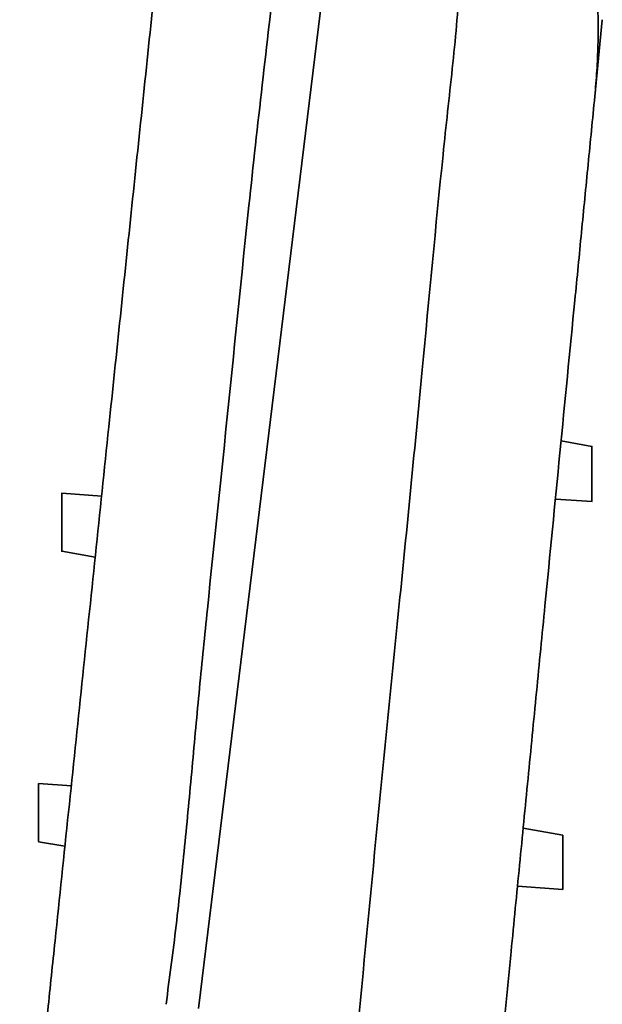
# Model space of a CAD drawing. Header units: millimetres. Extents: x 0 to 12115, y 0 to 8400.
# Tile 104 of 123: x 11007 to 11309, y 4109 to 4618. Entities that reach past the tile are written whole.
import ezdxf

# ---------------------------------------------------------------- set-up
doc = ezdxf.new("R2010")
doc.units = ezdxf.units.MM
doc.header["$LTSCALE"] = 20

msp = doc.modelspace()

# ---------------------------------------------------------------- linework, layer by layer
at = {"color": 7, "linetype": 'Continuous', "lineweight": 35}
for p, q in [((11099.791513, 4107.138284), (11194.330179, 4880.32952)), ((11308.509528, 4617.959424), (11304.627473, 4578.318307)), ((11303.148259, 4397.509728), (11287.195539, 4400.314297)), ((11049.840372, 4371.877353), (11029.140545, 4373.314297)), ((11284.257639, 4370.314297), (11303.253843, 4368.995616)), ((11029.140545, 4343.314297), (11046.405864, 4340.278966)), ((11034.149644, 4222.133557), (11017.140545, 4223.314297)), ((11288.140545, 4196.704842), (11267.609538, 4200.314297)), ((11017.140545, 4193.314297), (11030.777295, 4190.916887)), ((11288.140545, 4168.685129), (11264.671638, 4170.314297))]:
    msp.add_line(p, q, dxfattribs=at)
for points, knots in [([(11083.025878, 4109.300396), (11084.839805, 4122.860079), (11088.46787, 4149.98102), (11092.698793, 4190.820839), (11096.548919, 4231.702345), (11100.23865, 4272.603454), (11106.539752, 4334.586462), (11115.297035, 4417.663056), (11124.252083, 4508.004545), (11132.681215, 4584.321426), (11139.983832, 4646.676046), (11146.472357, 4702.82057), (11151.945927, 4752.777702), (11155.628045, 4789.257337), (11158.256004, 4818.474275), (11159.702049, 4836.766468), (11160.451804, 4851.445653), (11161.074721, 4862.456325), (11162.102206, 4873.438262), (11163.624983, 4880.609987), (11164.385403, 4884.191293)], [0, 0, 0, 0, 0.0526749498, 0.1053560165, 0.1580510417, 0.2107502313, 0.2634403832, 0.3978983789, 0.5323567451, 0.6129278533, 0.6935005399, 0.7740730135, 0.8305290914, 0.8869843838, 0.9152194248, 0.9434533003, 0.9576061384, 0.9717787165, 0.9859072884, 1, 1, 1, 1]), ([(11182.184133, 4097.614595), (11185.713423, 4134.620804), (11192.77204, 4208.633596), (11204.216613, 4321.74416), (11215.331756, 4434.938136), (11223.069506, 4518.595387), (11228.535634, 4570.447499), (11231.044772, 4592.670831), (11233.257534, 4614.918257), (11234.871559, 4637.201801), (11235.471652, 4659.622018), (11234.914159, 4682.130871), (11233.682574, 4704.709685), (11231.99502, 4727.264601), (11230.158978, 4749.809638), (11228.43674, 4771.832903), (11227.255798, 4793.365108), (11226.39241, 4814.384142), (11225.369956, 4835.389126), (11223.944006, 4856.36585), (11222.197495, 4870.262439), (11221.324422, 4877.20928)], [0, 0, 0, 0, 0.14245684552, 0.28491513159, 0.43565347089, 0.57831361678, 0.60686961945, 0.63544575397, 0.66400824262, 0.69253922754, 0.72105734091, 0.74995167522, 0.77885298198, 0.80777148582, 0.83669693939, 0.8656115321, 0.89249395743, 0.91939336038, 0.946283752, 0.97314749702, 1, 1, 1, 1]), ([(11304.627473, 4578.318307), (11305.014028, 4582.742756), (11305.787386, 4591.594506), (11306.330244, 4604.837445), (11306.416918, 4618.143944), (11305.971909, 4631.439317), (11305.004957, 4644.653962), (11303.553747, 4657.291546), (11301.705946, 4669.383156), (11300.160605, 4676.983621), (11299.386662, 4680.790114)], [0, 0, 0, 0, 0.1245783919, 0.249237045, 0.3737843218, 0.5024617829, 0.6312875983, 0.7599859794, 0.8797952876, 1, 1, 1, 1]), ([(11079.74466, 4658.859948), (11078.958829, 4651.349793), (11076.17309, 4624.726597), (11071.39149, 4579.029025), (11065.406089, 4521.826774), (11059.428548, 4464.699642), (11053.133214, 4404.53537), (11046.516477, 4341.299466), (11039.575034, 4274.96036), (11032.627468, 4208.562733), (11027.369178, 4158.309454), (11023.796852, 4124.168878), (11021.912957, 4106.16456), (11020.007551, 4087.954673), (11018.088438, 4069.613782), (11016.162633, 4051.208933), (11014.298804, 4033.39639), (11012.503441, 4016.238175), (11010.771135, 3999.68259), (11009.065011, 3983.377228), (11007.95399, 3972.759243), (11007.39841, 3967.44959)], [0, 0, 0, 0, 0.03233496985, 0.11462615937, 0.19691778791, 0.27925145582, 0.36158590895, 0.45720182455, 0.55281746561, 0.64844208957, 0.74406632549, 0.76984447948, 0.7956259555, 0.82137668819, 0.84784483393, 0.87433814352, 0.90080636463, 0.92544077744, 0.95007599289, 0.9750348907, 1, 1, 1, 1]), ([(11304.627473, 4578.318307), (11303.478815, 4566.588929), (11301.181226, 4543.127386), (11297.747529, 4508.064621), (11292.889936, 4458.461912), (11286.596845, 4394.200806), (11279.979212, 4326.62567), (11274.48663, 4270.538861), (11270.118277, 4225.93197), (11265.744118, 4181.26579), (11262.374934, 4146.861785), (11259.999721, 4122.607601), (11258.633283, 4108.654389), (11257.727474, 4099.404837), (11257.27481, 4094.782512)], [0, 0, 0, 0, 0.0725649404, 0.1451471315, 0.2177299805, 0.3811140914, 0.5445018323, 0.6369294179, 0.7293645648, 0.8217872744, 0.9141978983, 0.9427796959, 0.971405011, 1, 1, 1, 1]), ([(11303.140545, 4397.465853), (11303.140545, 4397.477604), (11303.140545, 4397.521782), (11303.140545, 4397.187004), (11303.140545, 4396.469619), (11303.140545, 4395.370206), (11303.140545, 4393.931), (11303.140545, 4392.203069), (11303.140545, 4390.206936), (11303.140545, 4388.02299), (11303.140545, 4385.678048), (11303.140545, 4383.271477), (11303.140545, 4380.835926), (11303.140545, 4378.483908), (11303.140545, 4376.246658), (11303.140545, 4374.234411), (11303.140545, 4372.468899), (11303.140545, 4371.035135), (11303.140545, 4369.952734), (11303.140545, 4369.169946), (11303.140545, 4369.062382), (11303.140545, 4369.003481)], [0, 0, 0, 0, 0.0194359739, 0.0730699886, 0.1250553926, 0.1785332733, 0.230815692, 0.2845853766, 0.3374000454, 0.3917117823, 0.4451312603, 0.5000753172, 0.5539183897, 0.6093223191, 0.6631646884, 0.7185913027, 0.7720163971, 0.8270257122, 0.8798289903, 0.9341957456, 1, 1, 1, 1]), ([(11029.140545, 4373.303021), (11029.140545, 4373.306749), (11029.140545, 4373.377449), (11029.140545, 4373.116853), (11029.140545, 4372.503871), (11029.140545, 4371.426651), (11029.140545, 4370.00258), (11029.140545, 4368.228706), (11029.140545, 4366.191824), (11029.140545, 4363.913753), (11029.140545, 4361.282469), (11029.140545, 4359.370607), (11029.140545, 4358.314297)], [0, 0, 0, 0, 0.0059001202, 0.1118858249, 0.220938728, 0.3269658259, 0.4360819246, 0.5419640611, 0.6509341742, 0.756720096, 0.8655871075, 1, 1, 1, 1]), ([(11029.140545, 4358.314297), (11029.140545, 4357.483688), (11029.140545, 4355.798506), (11029.140545, 4353.352138), (11029.140545, 4351.0253), (11029.140545, 4348.924539), (11029.140545, 4347.070081), (11029.140545, 4345.554626), (11029.140545, 4344.377525), (11029.140545, 4343.639404), (11029.140545, 4343.295706), (11029.140545, 4343.349338), (11029.140545, 4343.362853)], [0, 0, 0, 0, 0.1057766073, 0.2146051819, 0.3203839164, 0.4292325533, 0.5350851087, 0.6440247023, 0.7497910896, 0.8586360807, 0.9643758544, 1, 1, 1, 1]), ([(11017.140545, 4223.303021), (11017.140545, 4223.306749), (11017.140545, 4223.377449), (11017.140545, 4223.116853), (11017.140545, 4222.503871), (11017.140545, 4221.426651), (11017.140545, 4220.00258), (11017.140545, 4218.228706), (11017.140545, 4216.191824), (11017.140545, 4213.913753), (11017.140545, 4211.282469), (11017.140545, 4209.370607), (11017.140545, 4208.314297)], [0, 0, 0, 0, 0.0059001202, 0.111885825, 0.220938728, 0.3269658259, 0.4360819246, 0.5419640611, 0.6509341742, 0.756720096, 0.8655871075, 1, 1, 1, 1]), ([(11017.140545, 4208.314297), (11017.140545, 4207.483688), (11017.140545, 4205.798506), (11017.140545, 4203.352138), (11017.140545, 4201.0253), (11017.140545, 4198.924539), (11017.140545, 4197.070081), (11017.140545, 4195.554626), (11017.140545, 4194.377525), (11017.140545, 4193.639404), (11017.140545, 4193.295706), (11017.140545, 4193.349338), (11017.140545, 4193.362853)], [0, 0, 0, 0, 0.1057766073, 0.2146051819, 0.3203839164, 0.4292325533, 0.5350851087, 0.6440247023, 0.7497910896, 0.8586360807, 0.9643758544, 1, 1, 1, 1]), ([(11288.140545, 4168.685129), (11288.140545, 4168.721877), (11288.140545, 4168.796444), (11288.140545, 4169.395932), (11288.140545, 4170.34304), (11288.140545, 4171.629872), (11288.140545, 4173.234178), (11288.140545, 4175.092672), (11288.140545, 4177.185579), (11288.140545, 4179.428024), (11288.140545, 4181.790906), (11288.140545, 4184.17081), (11288.140545, 4186.534759), (11288.140545, 4188.770875), (11288.140545, 4190.851599), (11288.140545, 4192.673615), (11288.140545, 4194.219531), (11288.140545, 4195.415018), (11288.140545, 4196.24705), (11288.140545, 4196.650346), (11288.140545, 4196.689942), (11288.140545, 4196.704842)], [0, 0, 0, 0, 0.052116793, 0.1057520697, 0.157867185, 0.2114789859, 0.2638744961, 0.3177546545, 0.3707700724, 0.4252897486, 0.4789022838, 0.5340539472, 0.587930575, 0.6433758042, 0.6971118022, 0.7524328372, 0.8056840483, 0.8605166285, 0.9131365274, 0.9673127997, 1, 1, 1, 1])]:
    msp.add_open_spline(points, degree=3, knots=knots, dxfattribs=at)

doc.saveas('drawing.dxf')
